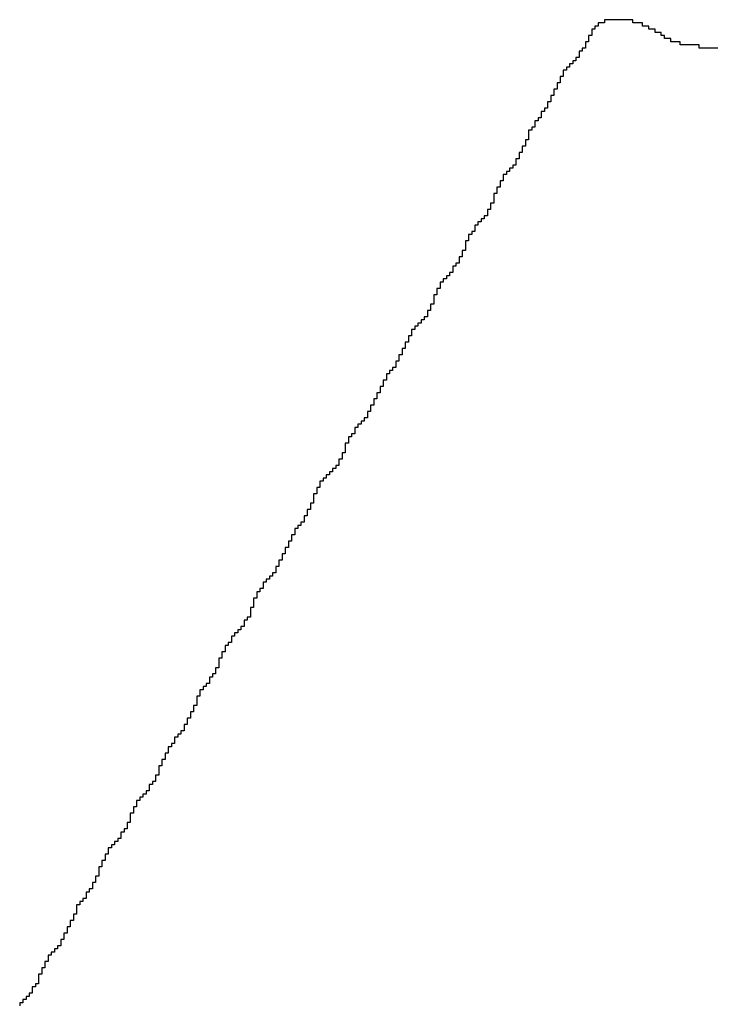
# Model space of a CAD drawing. Header units: millimetres. Extents: x 9.4 to 105.2, y 7.6 to 67.1.
# Tile 76 of 152: x 83.515 to 83.947, y 22.388 to 23.003. Entities that reach past the tile are written whole.
import ezdxf

# ---------------------------------------------------------------- set-up
doc = ezdxf.new("R2010")
doc.units = ezdxf.units.MM
doc.layers.add('BottomOverlay', color=54, linetype='Continuous')

msp = doc.modelspace()

# ---------------------------------------------------------------- linework, layer by layer
at = {"layer": 'BottomOverlay'}
for p, q in [((83.88041, 23.00118), (83.87645, 23.00118)), ((83.87645, 23.00118), (83.87645, 22.9992)), ((83.88041, 23.00315), (83.88041, 23.00118)), ((83.89819, 23.00315), (83.88041, 23.00315)), ((83.89819, 23.00118), (83.89819, 23.00315)), ((83.90412, 23.00118), (83.89819, 23.00118)), ((83.90412, 22.9992), (83.90412, 23.00118)), ((83.87448, 22.99723), (83.8725, 22.99723)), ((83.8725, 22.99723), (83.8725, 22.99525)), ((83.8725, 22.99525), (83.8725, 22.99327)), ((83.87645, 22.9992), (83.87448, 22.9992)), ((83.87448, 22.9992), (83.87448, 22.99723)), ((83.90807, 22.9992), (83.90412, 22.9992)), ((83.90807, 22.99723), (83.90807, 22.9992)), ((83.91203, 22.99723), (83.90807, 22.99723)), ((83.91203, 22.99525), (83.91203, 22.99723)), ((83.91598, 22.99525), (83.91203, 22.99525)), ((83.91598, 22.99327), (83.91598, 22.99525)), ((83.87052, 22.98932), (83.86855, 22.98932)), ((83.86855, 22.98932), (83.86855, 22.98735)), ((83.86855, 22.98735), (83.86855, 22.98537)), ((83.8725, 22.99327), (83.87052, 22.99327)), ((83.87052, 22.99327), (83.87052, 22.9913)), ((83.87052, 22.9913), (83.87052, 22.98932)), ((83.91796, 22.99327), (83.91598, 22.99327)), ((83.91796, 22.9913), (83.91796, 22.99327)), ((83.92191, 22.9913), (83.91796, 22.9913)), ((83.92191, 22.98932), (83.92191, 22.9913)), ((83.92784, 22.98932), (83.92191, 22.98932)), ((83.92784, 22.98735), (83.92784, 22.98932)), ((83.93969, 22.98735), (83.92784, 22.98735)), ((83.93969, 22.98537), (83.93969, 22.98735)), ((83.86657, 22.98339), (83.86459, 22.98339)), ((83.86459, 22.98339), (83.86459, 22.98141)), ((83.86459, 22.98141), (83.86459, 22.97944)), ((83.86855, 22.98537), (83.86657, 22.98537)), ((83.86657, 22.98537), (83.86657, 22.98339)), ((83.95155, 22.98537), (83.93969, 22.98537)), ((83.86064, 22.97549), (83.85867, 22.97549)), ((83.85867, 22.97549), (83.85867, 22.97351)), ((83.86262, 22.97746), (83.86064, 22.97746)), ((83.86064, 22.97746), (83.86064, 22.97549)), ((83.86459, 22.97944), (83.86262, 22.97944)), ((83.86262, 22.97944), (83.86262, 22.97746)), ((83.85669, 22.97153), (83.85471, 22.97153)), ((83.85471, 22.97153), (83.85471, 22.96956)), ((83.85471, 22.96956), (83.85471, 22.96758)), ((83.85867, 22.97351), (83.85669, 22.97351)), ((83.85669, 22.97351), (83.85669, 22.97153)), ((83.85274, 22.96363), (83.85076, 22.96363)), ((83.85076, 22.96363), (83.85076, 22.96165)), ((83.85471, 22.96758), (83.85274, 22.96758)), ((83.85274, 22.96758), (83.85274, 22.96561)), ((83.85274, 22.96561), (83.85274, 22.96363)), ((83.85076, 22.95967), (83.84878, 22.95967)), ((83.84878, 22.95967), (83.84878, 22.9577)), ((83.84878, 22.9577), (83.84878, 22.95572)), ((83.85076, 22.96165), (83.85076, 22.95967)), ((83.84681, 22.95177), (83.84483, 22.95177)), ((83.84483, 22.95177), (83.84483, 22.94979)), ((83.84878, 22.95572), (83.84681, 22.95572)), ((83.84681, 22.95572), (83.84681, 22.95375)), ((83.84681, 22.95375), (83.84681, 22.95177)), ((83.84285, 22.94584), (83.84088, 22.94584)), ((83.84088, 22.94584), (83.84088, 22.94387)), ((83.84483, 22.94782), (83.84285, 22.94782)), ((83.84285, 22.94782), (83.84285, 22.94584)), ((83.84483, 22.94979), (83.84483, 22.94782)), ((83.8389, 22.93991), (83.83693, 22.93991)), ((83.83693, 22.93991), (83.83693, 22.93794)), ((83.84088, 22.94189), (83.8389, 22.94189)), ((83.8389, 22.94189), (83.8389, 22.93991)), ((83.84088, 22.94387), (83.84088, 22.94189)), ((83.83495, 22.93398), (83.83297, 22.93398)), ((83.83297, 22.93398), (83.83297, 22.93201)), ((83.83297, 22.93201), (83.83297, 22.93003)), ((83.83693, 22.93596), (83.83495, 22.93596)), ((83.83495, 22.93596), (83.83495, 22.93398)), ((83.83693, 22.93794), (83.83693, 22.93596)), ((83.83297, 22.92805), (83.831, 22.92805)), ((83.831, 22.92805), (83.831, 22.92608)), ((83.831, 22.92608), (83.831, 22.9241)), ((83.83297, 22.93003), (83.83297, 22.92805)), ((83.82902, 22.92015), (83.82705, 22.92015)), ((83.82705, 22.92015), (83.82705, 22.91817)), ((83.831, 22.9241), (83.82902, 22.9241)), ((83.82902, 22.9241), (83.82902, 22.92213)), ((83.82902, 22.92213), (83.82902, 22.92015)), ((83.82705, 22.9162), (83.82507, 22.9162)), ((83.82507, 22.9162), (83.82507, 22.91422)), ((83.82507, 22.91422), (83.82507, 22.91225)), ((83.82705, 22.91817), (83.82705, 22.9162)), ((83.82112, 22.90829), (83.81914, 22.90829)), ((83.81914, 22.90829), (83.81914, 22.90631)), ((83.82309, 22.91027), (83.82112, 22.91027)), ((83.82112, 22.91027), (83.82112, 22.90829)), ((83.82507, 22.91225), (83.82309, 22.91225)), ((83.82309, 22.91225), (83.82309, 22.91027)), ((83.81716, 22.90236), (83.81519, 22.90236)), ((83.81519, 22.90236), (83.81519, 22.90039)), ((83.81914, 22.90631), (83.81716, 22.90631)), ((83.81716, 22.90631), (83.81716, 22.90434)), ((83.81716, 22.90434), (83.81716, 22.90236)), ((83.81519, 22.89841), (83.81321, 22.89841)), ((83.81321, 22.89841), (83.81321, 22.89643)), ((83.81321, 22.89643), (83.81321, 22.89446)), ((83.81519, 22.90039), (83.81519, 22.89841)), ((83.81321, 22.89446), (83.81123, 22.89446)), ((83.81123, 22.89446), (83.81123, 22.89248)), ((83.81123, 22.89248), (83.81123, 22.89051)), ((83.81123, 22.89051), (83.81123, 22.88853)), ((83.80926, 22.88457), (83.80728, 22.88457)), ((83.80728, 22.88457), (83.80728, 22.8826)), ((83.81123, 22.88853), (83.80926, 22.88853)), ((83.80926, 22.88853), (83.80926, 22.88655)), ((83.80926, 22.88655), (83.80926, 22.88457)), ((83.80333, 22.87667), (83.80135, 22.87667)), ((83.80135, 22.87667), (83.80135, 22.87469)), ((83.80531, 22.87865), (83.80333, 22.87865)), ((83.80333, 22.87865), (83.80333, 22.87667)), ((83.80728, 22.88062), (83.80531, 22.88062)), ((83.80531, 22.88062), (83.80531, 22.87865)), ((83.80728, 22.8826), (83.80728, 22.88062)), ((83.79938, 22.87074), (83.7974, 22.87074)), ((83.7974, 22.87074), (83.7974, 22.86877)), ((83.80135, 22.87469), (83.79938, 22.87469)), ((83.79938, 22.87469), (83.79938, 22.87272)), ((83.79938, 22.87272), (83.79938, 22.87074)), ((83.79542, 22.86481), (83.79345, 22.86481)), ((83.79345, 22.86481), (83.79345, 22.86284)), ((83.7974, 22.86877), (83.79542, 22.86877)), ((83.79542, 22.86877), (83.79542, 22.86679)), ((83.79542, 22.86679), (83.79542, 22.86481)), ((83.79345, 22.85888), (83.79147, 22.85888)), ((83.79147, 22.85888), (83.79147, 22.85691)), ((83.79345, 22.86284), (83.79345, 22.86086)), ((83.79345, 22.86086), (83.79345, 22.85888)), ((83.79147, 22.85493), (83.78949, 22.85493)), ((83.78949, 22.85493), (83.78949, 22.85295)), ((83.78949, 22.85295), (83.78949, 22.85098)), ((83.79147, 22.85691), (83.79147, 22.85493)), ((83.78752, 22.849), (83.78554, 22.849)), ((83.78554, 22.849), (83.78554, 22.84703)), ((83.78554, 22.84703), (83.78554, 22.84505)), ((83.78949, 22.85098), (83.78752, 22.85098)), ((83.78752, 22.85098), (83.78752, 22.849)), ((83.78159, 22.8411), (83.77961, 22.8411)), ((83.77961, 22.8411), (83.77961, 22.83912)), ((83.78357, 22.84307), (83.78159, 22.84307)), ((83.78159, 22.84307), (83.78159, 22.8411)), ((83.78554, 22.84505), (83.78357, 22.84505)), ((83.78357, 22.84505), (83.78357, 22.84307)), ((83.77764, 22.83517), (83.77566, 22.83517)), ((83.77566, 22.83517), (83.77566, 22.83319)), ((83.77961, 22.83912), (83.77764, 22.83912)), ((83.77764, 22.83912), (83.77764, 22.83715)), ((83.77764, 22.83715), (83.77764, 22.83517)), ((83.77566, 22.83121), (83.77368, 22.83121)), ((83.77368, 22.83121), (83.77368, 22.82924)), ((83.77368, 22.82924), (83.77368, 22.82726)), ((83.77566, 22.83319), (83.77566, 22.83121)), ((83.77171, 22.82133), (83.76973, 22.82133)), ((83.76973, 22.82133), (83.76973, 22.81936)), ((83.77368, 22.82529), (83.77171, 22.82529)), ((83.77171, 22.82529), (83.77171, 22.82331)), ((83.77171, 22.82331), (83.77171, 22.82133)), ((83.77368, 22.82726), (83.77368, 22.82529)), ((83.76775, 22.81541), (83.76578, 22.81541)), ((83.76578, 22.81541), (83.76578, 22.81343)), ((83.76973, 22.81738), (83.76775, 22.81738)), ((83.76775, 22.81738), (83.76775, 22.81541)), ((83.76973, 22.81936), (83.76973, 22.81738)), ((83.76183, 22.80947), (83.75985, 22.80947)), ((83.75985, 22.80947), (83.75985, 22.8075)), ((83.7638, 22.81145), (83.76183, 22.81145)), ((83.76183, 22.81145), (83.76183, 22.80947)), ((83.76578, 22.81343), (83.7638, 22.81343)), ((83.7638, 22.81343), (83.7638, 22.81145)), ((83.75985, 22.80552), (83.75787, 22.80552)), ((83.75787, 22.80552), (83.75787, 22.80355)), ((83.75787, 22.80355), (83.75787, 22.80157)), ((83.75985, 22.8075), (83.75985, 22.80552)), ((83.7559, 22.79762), (83.75392, 22.79762)), ((83.75392, 22.79762), (83.75392, 22.79564)), ((83.75787, 22.80157), (83.7559, 22.80157)), ((83.7559, 22.80157), (83.7559, 22.79959)), ((83.7559, 22.79959), (83.7559, 22.79762)), ((83.75392, 22.79367), (83.75195, 22.79367)), ((83.75195, 22.79367), (83.75195, 22.79169)), ((83.75195, 22.79169), (83.75195, 22.78971)), ((83.75392, 22.79564), (83.75392, 22.79367)), ((83.74997, 22.78576), (83.74799, 22.78576)), ((83.74799, 22.78576), (83.74799, 22.78378)), ((83.75195, 22.78971), (83.74997, 22.78971)), ((83.74997, 22.78971), (83.74997, 22.78774)), ((83.74997, 22.78774), (83.74997, 22.78576)), ((83.74601, 22.78181), (83.74404, 22.78181)), ((83.74404, 22.78181), (83.74404, 22.77983)), ((83.74404, 22.77983), (83.74404, 22.77785)), ((83.74799, 22.78378), (83.74601, 22.78378)), ((83.74601, 22.78378), (83.74601, 22.78181)), ((83.74206, 22.7739), (83.74009, 22.7739)), ((83.74009, 22.7739), (83.74009, 22.77193)), ((83.74009, 22.77193), (83.74009, 22.76995)), ((83.74404, 22.77785), (83.74206, 22.77785)), ((83.74206, 22.77785), (83.74206, 22.77588)), ((83.74206, 22.77588), (83.74206, 22.7739)), ((83.73811, 22.766), (83.73613, 22.766)), ((83.73613, 22.766), (83.73613, 22.76402)), ((83.74009, 22.76995), (83.73811, 22.76995)), ((83.73811, 22.76995), (83.73811, 22.76797)), ((83.73811, 22.76797), (83.73811, 22.766)), ((83.73613, 22.76204), (83.73416, 22.76204)), ((83.73416, 22.76204), (83.73416, 22.76007)), ((83.73416, 22.76007), (83.73416, 22.75809)), ((83.73613, 22.76402), (83.73613, 22.76204)), ((83.73218, 22.75414), (83.73021, 22.75414)), ((83.73021, 22.75414), (83.73021, 22.75216)), ((83.73416, 22.75809), (83.73218, 22.75809)), ((83.73218, 22.75809), (83.73218, 22.75611)), ((83.73218, 22.75611), (83.73218, 22.75414)), ((83.72625, 22.74821), (83.72428, 22.74821)), ((83.72428, 22.74821), (83.72428, 22.74623)), ((83.72823, 22.75019), (83.72625, 22.75019)), ((83.72625, 22.75019), (83.72625, 22.74821)), ((83.73021, 22.75216), (83.72823, 22.75216)), ((83.72823, 22.75216), (83.72823, 22.75019)), ((83.7223, 22.74228), (83.72032, 22.74228)), ((83.72032, 22.74228), (83.72032, 22.74031)), ((83.72428, 22.74426), (83.7223, 22.74426)), ((83.7223, 22.74426), (83.7223, 22.74228)), ((83.72428, 22.74623), (83.72428, 22.74426)), ((83.72032, 22.73833), (83.71835, 22.73833)), ((83.71835, 22.73833), (83.71835, 22.73635)), ((83.71835, 22.73635), (83.71835, 22.73437)), ((83.72032, 22.74031), (83.72032, 22.73833)), ((83.71835, 22.7324), (83.71637, 22.7324)), ((83.71637, 22.7324), (83.71637, 22.73042)), ((83.71637, 22.73042), (83.71637, 22.72845)), ((83.71835, 22.73437), (83.71835, 22.7324)), ((83.71439, 22.72449), (83.71242, 22.72449)), ((83.71242, 22.72449), (83.71242, 22.72252)), ((83.71637, 22.72845), (83.71439, 22.72845)), ((83.71439, 22.72845), (83.71439, 22.72647)), ((83.71439, 22.72647), (83.71439, 22.72449)), ((83.70649, 22.71659), (83.70451, 22.71659)), ((83.70451, 22.71659), (83.70451, 22.71461)), ((83.70847, 22.71857), (83.70649, 22.71857)), ((83.70649, 22.71857), (83.70649, 22.71659)), ((83.71044, 22.72054), (83.70847, 22.72054)), ((83.70847, 22.72054), (83.70847, 22.71857)), ((83.71242, 22.72252), (83.71044, 22.72252)), ((83.71044, 22.72252), (83.71044, 22.72054)), ((83.70254, 22.71066), (83.70056, 22.71066)), ((83.70056, 22.71066), (83.70056, 22.70868)), ((83.70451, 22.71461), (83.70254, 22.71461)), ((83.70254, 22.71461), (83.70254, 22.71264)), ((83.70254, 22.71264), (83.70254, 22.71066)), ((83.70056, 22.70671), (83.69859, 22.70671)), ((83.69859, 22.70671), (83.69859, 22.70473)), ((83.69859, 22.70473), (83.69859, 22.70275)), ((83.70056, 22.70868), (83.70056, 22.70671)), ((83.69859, 22.70078), (83.69661, 22.70078)), ((83.69661, 22.70078), (83.69661, 22.6988)), ((83.69661, 22.6988), (83.69661, 22.69683)), ((83.69859, 22.70275), (83.69859, 22.70078)), ((83.69463, 22.69287), (83.69265, 22.69287)), ((83.69265, 22.69287), (83.69265, 22.6909)), ((83.69661, 22.69683), (83.69463, 22.69683)), ((83.69463, 22.69683), (83.69463, 22.69485)), ((83.69463, 22.69485), (83.69463, 22.69287)), ((83.69068, 22.68694), (83.6887, 22.68694)), ((83.6887, 22.68694), (83.6887, 22.68497)), ((83.69265, 22.68892), (83.69068, 22.68892)), ((83.69068, 22.68892), (83.69068, 22.68694)), ((83.69265, 22.6909), (83.69265, 22.68892)), ((83.68673, 22.68101), (83.68475, 22.68101)), ((83.68475, 22.68101), (83.68475, 22.67904)), ((83.6887, 22.68497), (83.68673, 22.68497)), ((83.68673, 22.68497), (83.68673, 22.68299)), ((83.68673, 22.68299), (83.68673, 22.68101)), ((83.68475, 22.67706), (83.68277, 22.67706)), ((83.68277, 22.67706), (83.68277, 22.67509)), ((83.68277, 22.67509), (83.68277, 22.67311)), ((83.68475, 22.67904), (83.68475, 22.67706)), ((83.6808, 22.66916), (83.67882, 22.66916)), ((83.67882, 22.66916), (83.67882, 22.66718)), ((83.68277, 22.67311), (83.6808, 22.67311)), ((83.6808, 22.67311), (83.6808, 22.67113)), ((83.6808, 22.67113), (83.6808, 22.66916)), ((83.67685, 22.66125), (83.67487, 22.66125)), ((83.67487, 22.66125), (83.67487, 22.65927)), ((83.67882, 22.6652), (83.67685, 22.6652)), ((83.67685, 22.6652), (83.67685, 22.66323)), ((83.67685, 22.66323), (83.67685, 22.66125)), ((83.67882, 22.66718), (83.67882, 22.6652)), ((83.67289, 22.65532), (83.67091, 22.65532)), ((83.67091, 22.65532), (83.67091, 22.65335)), ((83.67487, 22.6573), (83.67289, 22.6573)), ((83.67289, 22.6573), (83.67289, 22.65532)), ((83.67487, 22.65927), (83.67487, 22.6573)), ((83.66894, 22.65137), (83.66696, 22.65137)), ((83.66696, 22.65137), (83.66696, 22.64939)), ((83.66696, 22.64939), (83.66696, 22.64742)), ((83.67091, 22.65335), (83.66894, 22.65335)), ((83.66894, 22.65335), (83.66894, 22.65137)), ((83.66499, 22.64544), (83.66301, 22.64544)), ((83.66301, 22.64544), (83.66301, 22.64346)), ((83.66301, 22.64346), (83.66301, 22.64149)), ((83.66696, 22.64742), (83.66499, 22.64742)), ((83.66499, 22.64742), (83.66499, 22.64544)), ((83.66301, 22.64149), (83.66103, 22.64149)), ((83.66103, 22.64149), (83.66103, 22.63951)), ((83.66103, 22.63951), (83.66103, 22.63754)), ((83.66103, 22.63754), (83.66103, 22.63556)), ((83.66103, 22.63556), (83.65906, 22.63556)), ((83.65906, 22.63556), (83.65906, 22.63358)), ((83.65906, 22.63358), (83.65906, 22.63161)), ((83.65906, 22.63161), (83.65906, 22.62963)), ((83.65708, 22.62765), (83.65511, 22.62765)), ((83.65511, 22.62765), (83.65511, 22.62568)), ((83.65511, 22.62568), (83.65511, 22.6237)), ((83.65906, 22.62963), (83.65708, 22.62963)), ((83.65708, 22.62963), (83.65708, 22.62765)), ((83.65115, 22.61975), (83.64918, 22.61975)), ((83.64918, 22.61975), (83.64918, 22.61777)), ((83.65313, 22.62173), (83.65115, 22.62173)), ((83.65115, 22.62173), (83.65115, 22.61975)), ((83.65511, 22.6237), (83.65313, 22.6237)), ((83.65313, 22.6237), (83.65313, 22.62173)), ((83.64522, 22.61184), (83.64325, 22.61184)), ((83.64325, 22.61184), (83.64325, 22.60987)), ((83.6472, 22.61382), (83.64522, 22.61382)), ((83.64522, 22.61382), (83.64522, 22.61184)), ((83.64918, 22.61777), (83.6472, 22.61777)), ((83.6472, 22.61777), (83.6472, 22.6158)), ((83.6472, 22.6158), (83.6472, 22.61382)), ((83.64325, 22.60789), (83.64127, 22.60789)), ((83.64127, 22.60789), (83.64127, 22.60591)), ((83.64127, 22.60591), (83.64127, 22.60394)), ((83.64325, 22.60987), (83.64325, 22.60789)), ((83.64127, 22.60394), (83.63929, 22.60394)), ((83.63929, 22.60394), (83.63929, 22.60196)), ((83.63929, 22.60196), (83.63929, 22.59999)), ((83.63929, 22.59999), (83.63929, 22.59801)), ((83.63732, 22.59406), (83.63534, 22.59406)), ((83.63534, 22.59406), (83.63534, 22.59208)), ((83.63929, 22.59801), (83.63732, 22.59801)), ((83.63732, 22.59801), (83.63732, 22.59603)), ((83.63732, 22.59603), (83.63732, 22.59406)), ((83.63337, 22.58813), (83.63139, 22.58813)), ((83.63139, 22.58813), (83.63139, 22.58615)), ((83.63534, 22.59208), (83.63337, 22.59208)), ((83.63337, 22.59208), (83.63337, 22.5901)), ((83.63337, 22.5901), (83.63337, 22.58813)), ((83.62941, 22.58417), (83.62744, 22.58417)), ((83.62744, 22.58417), (83.62744, 22.5822)), ((83.62744, 22.5822), (83.62744, 22.58022)), ((83.63139, 22.58615), (83.62941, 22.58615)), ((83.62941, 22.58615), (83.62941, 22.58417)), ((83.62744, 22.58022), (83.62546, 22.58022)), ((83.62546, 22.58022), (83.62546, 22.57825)), ((83.62546, 22.57825), (83.62546, 22.57627)), ((83.62546, 22.57627), (83.62546, 22.57429)), ((83.62349, 22.57034), (83.62151, 22.57034)), ((83.62151, 22.57034), (83.62151, 22.56836)), ((83.62546, 22.57429), (83.62349, 22.57429)), ((83.62349, 22.57429), (83.62349, 22.57232)), ((83.62349, 22.57232), (83.62349, 22.57034)), ((83.62151, 22.56639), (83.61953, 22.56639)), ((83.61953, 22.56639), (83.61953, 22.56441)), ((83.61953, 22.56441), (83.61953, 22.56244)), ((83.62151, 22.56836), (83.62151, 22.56639)), ((83.61558, 22.55651), (83.6136, 22.55651)), ((83.6136, 22.55651), (83.6136, 22.55453)), ((83.61755, 22.55848), (83.61558, 22.55848)), ((83.61558, 22.55848), (83.61558, 22.55651)), ((83.61953, 22.56244), (83.61755, 22.56244)), ((83.61755, 22.56244), (83.61755, 22.56046)), ((83.61755, 22.56046), (83.61755, 22.55848)), ((83.61163, 22.55058), (83.60965, 22.55058)), ((83.60965, 22.55058), (83.60965, 22.5486)), ((83.6136, 22.55453), (83.61163, 22.55453)), ((83.61163, 22.55453), (83.61163, 22.55255)), ((83.61163, 22.55255), (83.61163, 22.55058)), ((83.60767, 22.54465), (83.6057, 22.54465)), ((83.6057, 22.54465), (83.6057, 22.54267)), ((83.60965, 22.5486), (83.60767, 22.5486)), ((83.60767, 22.5486), (83.60767, 22.54662)), ((83.60767, 22.54662), (83.60767, 22.54465)), ((83.6057, 22.5407), (83.60372, 22.5407)), ((83.60372, 22.5407), (83.60372, 22.53872)), ((83.60372, 22.53872), (83.60372, 22.53674)), ((83.6057, 22.54267), (83.6057, 22.5407)), ((83.60372, 22.53674), (83.60175, 22.53674)), ((83.60175, 22.53674), (83.60175, 22.53477)), ((83.60175, 22.53477), (83.60175, 22.53279)), ((83.60175, 22.53279), (83.60175, 22.53081)), ((83.59977, 22.52686), (83.59779, 22.52686)), ((83.59779, 22.52686), (83.59779, 22.52489)), ((83.60175, 22.53081), (83.59977, 22.53081)), ((83.59977, 22.53081), (83.59977, 22.52884)), ((83.59977, 22.52884), (83.59977, 22.52686)), ((83.59581, 22.52093), (83.59384, 22.52093)), ((83.59384, 22.52093), (83.59384, 22.51896)), ((83.59779, 22.52489), (83.59581, 22.52489)), ((83.59581, 22.52489), (83.59581, 22.52291)), ((83.59581, 22.52291), (83.59581, 22.52093)), ((83.58989, 22.515), (83.58791, 22.515)), ((83.58791, 22.515), (83.58791, 22.51303)), ((83.59186, 22.51698), (83.58989, 22.51698)), ((83.58989, 22.51698), (83.58989, 22.515)), ((83.59384, 22.51896), (83.59186, 22.51896)), ((83.59186, 22.51896), (83.59186, 22.51698)), ((83.58791, 22.51105), (83.58593, 22.51105)), ((83.58593, 22.51105), (83.58593, 22.50908)), ((83.58593, 22.50908), (83.58593, 22.5071)), ((83.58791, 22.51303), (83.58791, 22.51105)), ((83.58396, 22.50117), (83.58198, 22.50117)), ((83.58198, 22.50117), (83.58198, 22.49919)), ((83.58593, 22.5071), (83.58396, 22.5071)), ((83.58396, 22.5071), (83.58396, 22.50512)), ((83.58396, 22.50512), (83.58396, 22.50315)), ((83.58396, 22.50315), (83.58396, 22.50117)), ((83.58001, 22.49524), (83.57803, 22.49524)), ((83.57803, 22.49524), (83.57803, 22.49326)), ((83.58198, 22.49722), (83.58001, 22.49722)), ((83.58001, 22.49722), (83.58001, 22.49524)), ((83.58198, 22.49919), (83.58198, 22.49722)), ((83.57605, 22.48931), (83.57408, 22.48931)), ((83.57408, 22.48931), (83.57408, 22.48734)), ((83.57803, 22.49129), (83.57605, 22.49129)), ((83.57605, 22.49129), (83.57605, 22.48931)), ((83.57803, 22.49326), (83.57803, 22.49129)), ((83.5721, 22.48536), (83.57012, 22.48536)), ((83.57012, 22.48536), (83.57012, 22.48338)), ((83.57012, 22.48338), (83.57012, 22.48141)), ((83.57408, 22.48734), (83.5721, 22.48734)), ((83.5721, 22.48734), (83.5721, 22.48536)), ((83.56815, 22.47745), (83.56617, 22.47745)), ((83.56617, 22.47745), (83.56617, 22.47548)), ((83.57012, 22.48141), (83.56815, 22.48141)), ((83.56815, 22.48141), (83.56815, 22.47943)), ((83.56815, 22.47943), (83.56815, 22.47745)), ((83.56617, 22.4735), (83.56419, 22.4735)), ((83.56419, 22.4735), (83.56419, 22.47152)), ((83.56419, 22.47152), (83.56419, 22.46955)), ((83.56617, 22.47548), (83.56617, 22.4735)), ((83.56419, 22.46757), (83.56222, 22.46757)), ((83.56222, 22.46757), (83.56222, 22.4656)), ((83.56222, 22.4656), (83.56222, 22.46362)), ((83.56419, 22.46955), (83.56419, 22.46757)), ((83.56024, 22.45967), (83.55827, 22.45967)), ((83.55827, 22.45967), (83.55827, 22.45769)), ((83.56222, 22.46362), (83.56024, 22.46362)), ((83.56024, 22.46362), (83.56024, 22.46164)), ((83.56024, 22.46164), (83.56024, 22.45967)), ((83.55431, 22.45176), (83.55234, 22.45176)), ((83.55234, 22.45176), (83.55234, 22.44978)), ((83.55629, 22.45374), (83.55431, 22.45374)), ((83.55431, 22.45374), (83.55431, 22.45176)), ((83.55827, 22.45769), (83.55629, 22.45769)), ((83.55629, 22.45769), (83.55629, 22.45571)), ((83.55629, 22.45571), (83.55629, 22.45374)), ((83.55234, 22.44978), (83.55036, 22.44978)), ((83.55036, 22.44978), (83.55036, 22.44781)), ((83.55036, 22.44781), (83.55036, 22.44583)), ((83.55036, 22.44583), (83.55036, 22.44386)), ((83.54839, 22.4399), (83.54641, 22.4399)), ((83.54641, 22.4399), (83.54641, 22.43793)), ((83.55036, 22.44386), (83.54839, 22.44386)), ((83.54839, 22.44386), (83.54839, 22.44188)), ((83.54839, 22.44188), (83.54839, 22.4399)), ((83.54641, 22.43595), (83.54443, 22.43595)), ((83.54443, 22.43595), (83.54443, 22.43398)), ((83.54443, 22.43398), (83.54443, 22.432)), ((83.54641, 22.43793), (83.54641, 22.43595)), ((83.54245, 22.42805), (83.54048, 22.42805)), ((83.54048, 22.42805), (83.54048, 22.42607)), ((83.54443, 22.432), (83.54245, 22.432)), ((83.54245, 22.432), (83.54245, 22.43002)), ((83.54245, 22.43002), (83.54245, 22.42805)), ((83.5385, 22.42212), (83.53653, 22.42212)), ((83.53653, 22.42212), (83.53653, 22.42014)), ((83.54048, 22.42409), (83.5385, 22.42409)), ((83.5385, 22.42409), (83.5385, 22.42212)), ((83.54048, 22.42607), (83.54048, 22.42409)), ((83.53455, 22.41816), (83.53257, 22.41816)), ((83.53257, 22.41816), (83.53257, 22.41619)), ((83.53257, 22.41619), (83.53257, 22.41421)), ((83.53653, 22.42014), (83.53455, 22.42014)), ((83.53455, 22.42014), (83.53455, 22.41816)), ((83.5306, 22.41026), (83.52862, 22.41026)), ((83.52862, 22.41026), (83.52862, 22.40828)), ((83.53257, 22.41421), (83.5306, 22.41421)), ((83.5306, 22.41421), (83.5306, 22.41224)), ((83.5306, 22.41224), (83.5306, 22.41026)), ((83.52862, 22.40631), (83.52665, 22.40631)), ((83.52665, 22.40631), (83.52665, 22.40433)), ((83.52665, 22.40433), (83.52665, 22.40235)), ((83.52862, 22.40828), (83.52862, 22.40631)), ((83.52467, 22.3984), (83.52269, 22.3984)), ((83.52269, 22.3984), (83.52269, 22.39642)), ((83.52269, 22.39642), (83.52269, 22.39445)), ((83.52665, 22.40038), (83.52467, 22.40038)), ((83.52467, 22.40038), (83.52467, 22.3984)), ((83.52665, 22.40235), (83.52665, 22.40038)), ((83.51874, 22.3905), (83.51676, 22.3905)), ((83.51676, 22.3905), (83.51676, 22.38852)), ((83.52071, 22.39247), (83.51874, 22.39247)), ((83.51874, 22.39247), (83.51874, 22.3905)), ((83.52269, 22.39445), (83.52071, 22.39445)), ((83.52071, 22.39445), (83.52071, 22.39247)), ((83.51676, 22.38852), (83.51479, 22.38852)), ((83.51479, 22.38852), (83.51479, 22.38654))]:
    msp.add_line(p, q, dxfattribs=at)

doc.saveas('drawing.dxf')
